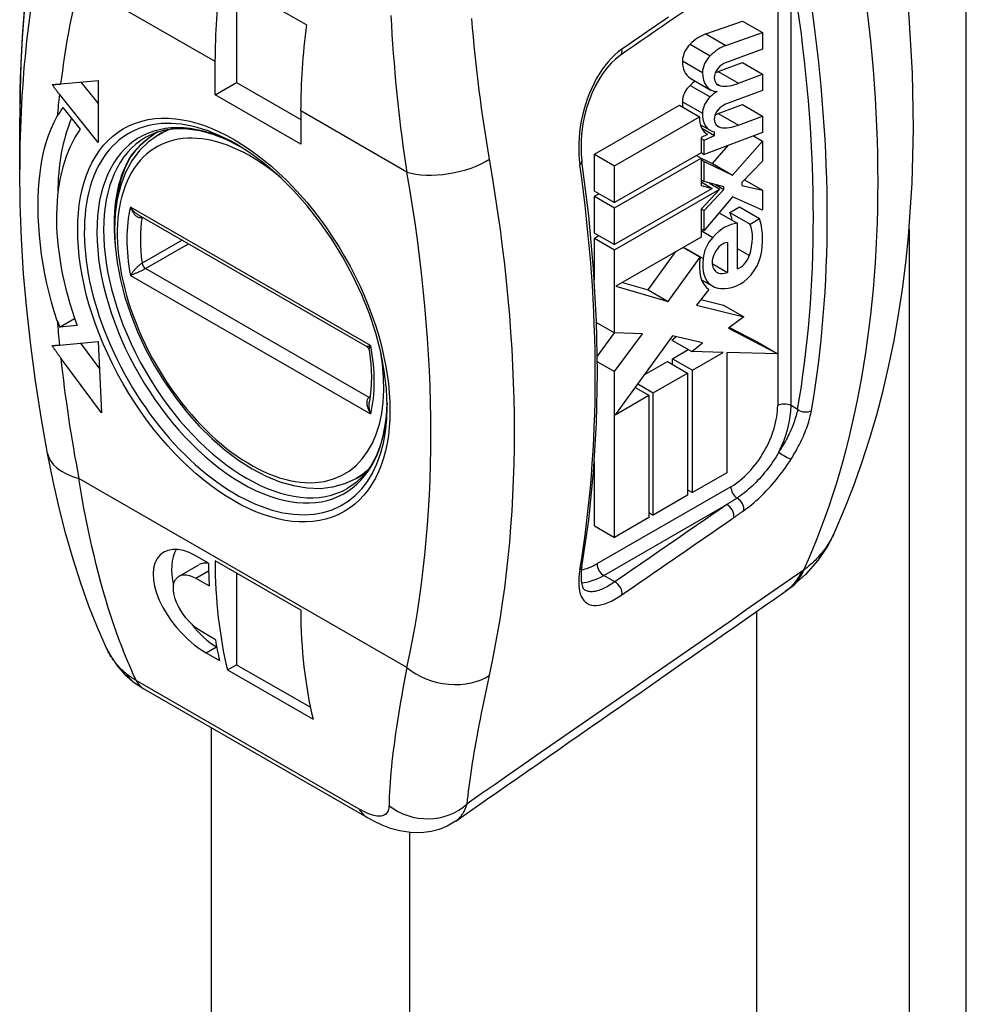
# Model space of a CAD drawing. Header units: inches. Extents: x 5.1 to 81, y 4.4 to 51.
# Tile 46 of 56: x 76.3 to 77.2, y 24 to 25. Entities that reach past the tile are written whole.
import ezdxf

# ---------------------------------------------------------------- set-up
doc = ezdxf.new("R2010")
doc.units = ezdxf.units.IN
doc.header["$MEASUREMENT"] = 0
doc.layers.add('Visible Edges(ANSI)', color=7, linetype='Continuous', lineweight=25)
doc.layers.add('Visible Tangent Edges(ANSI)', color=7, linetype='Continuous', lineweight=25)

msp = doc.modelspace()

# ---------------------------------------------------------------- linework, layer by layer
at = {"layer": 'Visible Edges(ANSI)'}
for p, q in [((76.5517, 25), (76.4627, 25.0513)), ((76.4789, 25.042), (76.4789, 24.9399)), ((76.9669, 24.9905), (77.0051, 25.0039)), ((77.0051, 25.0039), (77.026, 24.9918)), ((76.9878, 24.9784), (77.026, 24.9918)), ((77.026, 24.9918), (77.026, 24.9748)), ((77.026, 24.9748), (76.9876, 24.9605)), ((76.4566, 24.9271), (76.4566, 24.9617)), ((76.98, 24.9513), (77.0051, 24.9606)), ((77.0051, 24.9606), (77.026, 24.9486)), ((76.9507, 24.9446), (76.9716, 24.9325)), ((76.98, 24.9513), (77.0009, 24.9393)), ((77.0009, 24.9393), (77.026, 24.9486)), ((77.026, 24.9486), (77.026, 24.9316)), ((76.2961, 24.9385), (76.335, 24.942)), ((76.3171, 24.9404), (76.335, 24.9182)), ((76.335, 24.942), (76.335, 24.8777)), ((76.4566, 24.9271), (76.4789, 24.9399)), ((76.4789, 24.9399), (76.5457, 24.9014)), ((76.9779, 24.939), (76.9822, 24.9365)), ((76.335, 24.8777), (76.2948, 24.9277)), ((76.5457, 24.8758), (76.4566, 24.9271)), ((77.026, 24.9316), (76.9876, 24.9173)), ((76.2983, 24.914), (76.3164, 24.8916)), ((76.8511, 24.8654), (76.9396, 24.9163)), ((76.9396, 24.9163), (76.9605, 24.9043)), ((76.98, 24.9076), (77.0051, 24.917)), ((77.0051, 24.917), (77.026, 24.9049)), ((76.2534, 24.8494), (76.2534, 24.9033)), ((76.5457, 24.9104), (76.5457, 24.8758)), ((76.872, 24.8533), (76.9605, 24.9043)), ((77.0009, 24.8956), (77.026, 24.9049)), ((77.026, 24.9049), (77.026, 24.8879)), ((76.3977, 24.8856), (76.4077, 24.8913)), ((76.9614, 24.8961), (76.9714, 24.8903)), ((76.9627, 24.8926), (76.9759, 24.885)), ((76.9689, 24.886), (76.962, 24.8828)), ((76.962, 24.8828), (76.962, 24.8669)), ((76.962, 24.8818), (76.9652, 24.88)), ((77.026, 24.8879), (76.9652, 24.8653)), ((76.9652, 24.88), (76.9759, 24.885)), ((76.9679, 24.8866), (76.9689, 24.886)), ((76.9759, 24.885), (76.9759, 24.8888)), ((77.0166, 24.8845), (77.026, 24.8791)), ((76.9652, 24.8653), (76.9652, 24.88)), ((76.9738, 24.8557), (76.9907, 24.8748)), ((76.9947, 24.8437), (77.026, 24.8791)), ((77.026, 24.8791), (77.026, 24.8582)), ((76.8511, 24.8654), (76.872, 24.8533)), ((76.8511, 24.8271), (76.8511, 24.8654)), ((76.962, 24.8669), (76.872, 24.8151)), ((76.872, 24.8097), (76.962, 24.8615)), ((76.9573, 24.8642), (76.962, 24.8615)), ((76.962, 24.8672), (76.9652, 24.8653)), ((76.962, 24.8615), (76.962, 24.833)), ((76.962, 24.8614), (76.9738, 24.8557)), ((76.872, 24.8151), (76.872, 24.8533)), ((76.962, 24.8598), (76.9652, 24.858)), ((76.9652, 24.8369), (76.9652, 24.858)), ((76.9652, 24.858), (76.9947, 24.8437)), ((76.9738, 24.8557), (76.9947, 24.8437)), ((77.026, 24.8582), (77.0043, 24.836)), ((76.9735, 24.8299), (76.872, 24.7715)), ((76.962, 24.8387), (76.9652, 24.8369)), ((76.962, 24.8366), (76.9735, 24.8299)), ((76.962, 24.833), (76.9735, 24.8299)), ((76.9856, 24.8315), (76.9652, 24.8369)), ((76.971, 24.8354), (76.9817, 24.8292)), ((76.977, 24.8338), (76.9856, 24.8288)), ((76.9856, 24.8288), (76.9856, 24.8315)), ((77.0043, 24.836), (77.0043, 24.833)), ((77.0043, 24.833), (77.026, 24.8281)), ((77.0071, 24.8389), (77.026, 24.8281)), ((76.8511, 24.8271), (76.872, 24.8151)), ((76.8511, 24.8217), (76.8558, 24.8244)), ((76.8511, 24.8217), (76.872, 24.8097)), ((76.8511, 24.7835), (76.8511, 24.8217)), ((76.872, 24.766), (76.9817, 24.8292)), ((76.9817, 24.8292), (76.962, 24.8082)), ((76.9652, 24.807), (76.9856, 24.8288)), ((76.9949, 24.821), (76.9652, 24.7861)), ((77.026, 24.8072), (76.9949, 24.821)), ((77.026, 24.8281), (77.026, 24.8072)), ((76.872, 24.7715), (76.872, 24.8097)), ((76.9921, 24.8048), (77.0021, 24.8106)), ((77.0021, 24.8106), (77.023, 24.7985)), ((76.3766, 24.8024), (76.6145, 24.6654)), ((76.962, 24.8082), (76.962, 24.7793)), ((76.9623, 24.8086), (76.9652, 24.807)), ((76.9652, 24.7861), (76.9652, 24.807)), ((76.9808, 24.8044), (76.9996, 24.7936)), ((76.9921, 24.8048), (77.013, 24.7928)), ((76.9996, 24.7936), (76.9996, 24.7464)), ((77.013, 24.7928), (77.023, 24.7985)), ((76.8511, 24.7835), (76.872, 24.7715)), ((76.8511, 24.7781), (76.8558, 24.7808)), ((76.962, 24.7793), (76.8734, 24.7282)), ((76.962, 24.7879), (76.9652, 24.7861)), ((76.8511, 24.7781), (76.872, 24.766)), ((76.8511, 24.735), (76.8511, 24.7781)), ((76.9434, 24.7685), (76.9612, 24.7583)), ((76.9437, 24.7687), (76.9642, 24.757)), ((76.9896, 24.7735), (76.9896, 24.7426)), ((76.872, 24.6799), (76.872, 24.766)), ((76.9071, 24.7245), (76.9358, 24.7642)), ((76.9279, 24.7125), (76.9612, 24.7583)), ((76.9735, 24.7519), (76.9896, 24.7426)), ((76.8734, 24.7282), (76.9279, 24.7125)), ((76.8803, 24.7322), (76.9071, 24.7245)), ((76.9625, 24.735), (76.9736, 24.7286)), ((76.9071, 24.7245), (76.9279, 24.7125)), ((76.9702, 24.7249), (76.9573, 24.7086)), ((76.9573, 24.7086), (77.0064, 24.6964)), ((76.9618, 24.7143), (76.9855, 24.7084)), ((76.9855, 24.7084), (77.0064, 24.6964)), ((76.2949, 24.6857), (76.3104, 24.6946)), ((76.313, 24.6873), (76.2949, 24.6857)), ((76.8534, 24.6906), (76.872, 24.6799)), ((77.0064, 24.6964), (76.9906, 24.6847)), ((76.8542, 24.6556), (76.8721, 24.6799)), ((76.9011, 24.6788), (76.872, 24.6799)), ((76.872, 24.6394), (76.9011, 24.6788)), ((76.9324, 24.6765), (76.8727, 24.5946)), ((76.9637, 24.6692), (76.9324, 24.6765)), ((76.9906, 24.6847), (77.042, 24.6579)), ((76.9915, 24.6854), (77.0211, 24.6699)), ((76.2948, 24.6671), (76.3349, 24.6707)), ((76.3165, 24.669), (76.3363, 24.6425)), ((76.3349, 24.6707), (76.3386, 24.5967)), ((76.9316, 24.6723), (76.9359, 24.6757)), ((76.9316, 24.6723), (76.9525, 24.6602)), ((76.9525, 24.6602), (76.9637, 24.6692)), ((77.0211, 24.6699), (77.042, 24.6579)), ((76.9323, 24.6529), (76.9487, 24.6624)), ((76.9852, 24.6594), (76.9525, 24.6602)), ((76.9532, 24.6409), (76.9852, 24.6594)), ((77.042, 24.6579), (76.9889, 24.6593)), ((76.9889, 24.6593), (76.9889, 24.5344)), ((76.3386, 24.5967), (76.2962, 24.6536)), ((76.8543, 24.6495), (76.872, 24.6394)), ((76.9029, 24.636), (76.9273, 24.6501)), ((76.9273, 24.6501), (76.9481, 24.638)), ((76.9323, 24.6529), (76.9532, 24.6409)), ((76.9323, 24.6472), (76.9323, 24.6529)), ((76.872, 24.4671), (76.872, 24.6394)), ((76.9124, 24.6174), (76.9481, 24.638)), ((76.9481, 24.638), (76.9481, 24.511)), ((76.9532, 24.5138), (76.9532, 24.6409)), ((76.8962, 24.6268), (76.9124, 24.6174)), ((76.8934, 24.623), (76.9077, 24.6148)), ((76.9124, 24.4904), (76.9124, 24.6174)), ((76.8727, 24.5946), (76.9077, 24.6148)), ((76.9077, 24.6148), (76.9077, 24.4877)), ((76.8511, 24.4791), (76.8511, 24.5455)), ((76.6033, 24.5285), (76.6133, 24.5343)), ((76.9889, 24.5344), (76.9532, 24.5138)), ((76.9481, 24.5167), (76.9532, 24.5138)), ((76.9481, 24.511), (76.9124, 24.4904)), ((76.9077, 24.4931), (76.9124, 24.4904)), ((76.9077, 24.4877), (76.872, 24.4671)), ((76.8511, 24.4791), (76.872, 24.4671)), ((76.4497, 24.4403), (76.4358, 24.4483)), ((76.5457, 24.3914), (76.4566, 24.4427)), ((76.4191, 24.4268), (76.4398, 24.4387)), ((76.4367, 24.4247), (76.4506, 24.4167)), ((76.4789, 24.4299), (76.4789, 24.3348)), ((77.0553, 24.4149), (77.0496, 24.4108)), ((77.0196, 24.3899), (77.0196, 22.7078)), ((76.4569, 24.3607), (76.443, 24.3688)), ((76.458, 24.3533), (76.4583, 24.3531)), ((76.4472, 24.3471), (76.4612, 24.3391)), ((76.4694, 24.3294), (76.4789, 24.3348)), ((76.4694, 24.3294), (76.5585, 24.2781)), ((76.4789, 24.3348), (76.5558, 24.2905)), ((76.3711, 24.3173), (76.3829, 24.3095)), ((76.6148, 24.1759), (76.3829, 24.3095))]:
    msp.add_line(p, q, dxfattribs=at)
at = {"layer": 'Visible Edges(ANSI)', "flags": 128}
for points in [[(77.1012, 24.4729), (77.1113, 24.4963), (77.1207, 24.5202), (77.1294, 24.5446), (77.1374, 24.5693), (77.1447, 24.5944), (77.1514, 24.6199), (77.1574, 24.6457), (77.1628, 24.6719), (77.1675, 24.6985), (77.1716, 24.7253), (77.1751, 24.7524), (77.1779, 24.7799), (77.1816, 24.8355), (77.183, 24.8922), (77.1819, 24.9498), (77.1784, 25.0082), (77.1726, 25.0673), (77.1646, 25.127), (77.1543, 25.1872), (77.1417, 25.2478), (77.127, 25.3086), (77.1102, 25.3697)], [(76.3286, 25.3144), (76.3195, 25.292), (76.3109, 25.269), (76.303, 25.2456), (76.2956, 25.2217), (76.2889, 25.1974), (76.2827, 25.1726), (76.2771, 25.1474), (76.2721, 25.1218), (76.2677, 25.0957), (76.2639, 25.0693), (76.2607, 25.0425), (76.258, 25.0153), (76.256, 24.9878), (76.2545, 24.96), (76.2537, 24.9318), (76.2534, 24.9033)], [(76.8779, 24.968), (76.8732, 24.9644), (76.8685, 24.96), (76.8639, 24.9549), (76.8596, 24.9491), (76.8556, 24.9428), (76.8519, 24.936), (76.8485, 24.9287), (76.8455, 24.9212), (76.843, 24.9133), (76.8409, 24.9053), (76.8392, 24.8971), (76.8381, 24.889), (76.8374, 24.881), (76.8372, 24.8731), (76.8375, 24.8654), (76.8382, 24.8582)], [(76.2872, 24.9379), (76.2876, 24.9379), (76.2879, 24.9379), (76.2883, 24.9379), (76.2887, 24.9379), (76.289, 24.9379), (76.2894, 24.938), (76.2898, 24.938), (76.2901, 24.938), (76.2905, 24.938), (76.2909, 24.9381), (76.2912, 24.9381), (76.2916, 24.9381), (76.292, 24.9381), (76.2923, 24.9382), (76.2927, 24.9382), (76.2931, 24.9382), (76.2935, 24.9382), (76.2938, 24.9383), (76.2942, 24.9383), (76.2946, 24.9383), (76.2949, 24.9384), (76.2953, 24.9384), (76.2957, 24.9384), (76.2961, 24.9385)], [(76.2948, 24.9277), (76.2945, 24.9281), (76.2941, 24.9285), (76.2938, 24.9289), (76.2935, 24.9293), (76.2932, 24.9297), (76.2929, 24.9301), (76.2925, 24.9305), (76.2922, 24.9309), (76.2919, 24.9314), (76.2916, 24.9318), (76.2913, 24.9322), (76.291, 24.9326), (76.2906, 24.933), (76.2903, 24.9335), (76.29, 24.9339), (76.2897, 24.9343), (76.2894, 24.9348), (76.2891, 24.9352), (76.2888, 24.9356), (76.2885, 24.9361), (76.2881, 24.9365), (76.2878, 24.937), (76.2875, 24.9374), (76.2872, 24.9379)], [(76.2925, 24.6924), (76.2894, 24.7019), (76.2865, 24.7116), (76.2839, 24.7214), (76.2816, 24.7312), (76.2795, 24.7412), (76.2777, 24.7512), (76.2762, 24.7612), (76.2749, 24.7713), (76.2739, 24.7813), (76.2732, 24.7912), (76.2727, 24.8008), (76.2725, 24.8103), (76.2726, 24.8196), (76.273, 24.8286), (76.2736, 24.8374), (76.2745, 24.846), (76.2756, 24.8544), (76.2771, 24.8624), (76.2789, 24.8702), (76.2809, 24.8777), (76.2833, 24.8849), (76.286, 24.8919), (76.2891, 24.8986), (76.2925, 24.905)], [(76.3845, 24.8833), (76.394, 24.8878), (76.4045, 24.8908), (76.4158, 24.8922), (76.4279, 24.8919), (76.4407, 24.89), (76.4541, 24.8864), (76.4679, 24.881), (76.482, 24.8739)], [(76.3977, 24.8856), (76.3872, 24.8782), (76.3779, 24.8692), (76.37, 24.8585), (76.3635, 24.8465), (76.3585, 24.8332), (76.3548, 24.8188), (76.3527, 24.8034), (76.352, 24.7872), (76.3526, 24.7703), (76.3547, 24.7529), (76.3581, 24.735), (76.3628, 24.717), (76.3688, 24.6988), (76.376, 24.6808), (76.3843, 24.6629), (76.3937, 24.6455), (76.404, 24.6287), (76.4153, 24.6125), (76.4273, 24.5972), (76.44, 24.5829), (76.4533, 24.5698), (76.467, 24.5579), (76.481, 24.5474), (76.4953, 24.5383), (76.5097, 24.5308), (76.524, 24.525), (76.5383, 24.5209), (76.5523, 24.5186), (76.566, 24.5181), (76.5792, 24.5196), (76.5917, 24.5231), (76.6033, 24.5285)], [(76.3968, 24.8887), (76.3877, 24.8821), (76.3798, 24.8755), (76.3735, 24.869), (76.3691, 24.863)], [(76.6356, 24.6034), (76.6349, 24.6215), (76.6326, 24.6403), (76.6289, 24.6596), (76.6237, 24.6794), (76.6171, 24.6994), (76.6092, 24.7193), (76.6, 24.739), (76.5896, 24.7583), (76.5781, 24.777), (76.5657, 24.7949), (76.5524, 24.8117), (76.5385, 24.8275), (76.524, 24.8419), (76.5091, 24.8548), (76.4939, 24.8662), (76.4787, 24.8759)], [(76.3538, 24.8124), (76.3558, 24.8268), (76.3591, 24.8401), (76.3635, 24.8522), (76.3691, 24.863)], [(76.8382, 24.4367), (76.8453, 24.4851), (76.8503, 24.5349), (76.8533, 24.586), (76.8543, 24.6384), (76.8533, 24.6919), (76.8503, 24.7464), (76.8453, 24.8019), (76.8382, 24.8582)], [(76.2824, 24.5544), (76.2757, 24.5922), (76.2698, 24.6298), (76.2648, 24.6671), (76.2607, 24.7042), (76.2575, 24.741), (76.2552, 24.7775), (76.2538, 24.8136), (76.2534, 24.8494)], [(76.2871, 24.6666), (76.2874, 24.6666), (76.2877, 24.6666), (76.2881, 24.6666), (76.2884, 24.6666), (76.2887, 24.6666), (76.289, 24.6666), (76.2893, 24.6667), (76.2896, 24.6667), (76.2899, 24.6667), (76.2903, 24.6667), (76.2906, 24.6667), (76.2909, 24.6668), (76.2912, 24.6668), (76.2915, 24.6668), (76.2919, 24.6668), (76.2922, 24.6668), (76.2925, 24.6669), (76.2928, 24.6669), (76.2932, 24.6669), (76.2935, 24.6669), (76.2938, 24.667), (76.2941, 24.667), (76.2945, 24.667), (76.2948, 24.6671)], [(76.2962, 24.6536), (76.2958, 24.6541), (76.2954, 24.6546), (76.295, 24.6551), (76.2947, 24.6556), (76.2943, 24.6562), (76.2939, 24.6567), (76.2935, 24.6572), (76.2931, 24.6578), (76.2928, 24.6583), (76.2924, 24.6588), (76.292, 24.6594), (76.2916, 24.6599), (76.2912, 24.6605), (76.2909, 24.661), (76.2905, 24.6615), (76.2901, 24.6621), (76.2897, 24.6626), (76.2894, 24.6632), (76.289, 24.6638), (76.2886, 24.6643), (76.2882, 24.6649), (76.2879, 24.6654), (76.2875, 24.666), (76.2871, 24.6666)], [(76.6169, 24.662), (76.6161, 24.6639), (76.6145, 24.6654)], [(76.6169, 24.662), (76.6186, 24.6475), (76.6192, 24.6336), (76.6187, 24.6205), (76.6171, 24.6083)], [(76.6356, 24.6073), (76.6346, 24.5915), (76.6323, 24.5769), (76.6287, 24.5635), (76.624, 24.5515), (76.6181, 24.5409), (76.6112, 24.5318), (76.6034, 24.5242), (76.5947, 24.5182)], [(76.3436, 24.3521), (76.3342, 24.3733), (76.3254, 24.3957), (76.3169, 24.4195), (76.309, 24.4445), (76.3015, 24.4706), (76.2946, 24.4977), (76.2882, 24.5256), (76.2824, 24.5544)], [(77.1012, 24.4729), (77.0935, 24.458), (77.0835, 24.4431), (77.0707, 24.4284), (77.0553, 24.4149)], [(76.4358, 24.4483), (76.4298, 24.4513), (76.4238, 24.4534), (76.418, 24.4545), (76.4125, 24.4546), (76.4075, 24.4536), (76.4032, 24.4517), (76.3995, 24.4489), (76.3964, 24.4451), (76.3941, 24.4405), (76.3927, 24.4351), (76.3922, 24.4292), (76.3925, 24.4229), (76.3937, 24.4163), (76.3957, 24.4092), (76.3986, 24.4018), (76.4023, 24.3944), (76.4066, 24.3871), (76.4114, 24.3802), (76.4166, 24.3735), (76.4224, 24.3671), (76.4286, 24.361), (76.4349, 24.3556), (76.4412, 24.3509), (76.4472, 24.3471)], [(76.8382, 24.4367), (76.8375, 24.4311), (76.8372, 24.4261), (76.8374, 24.4219), (76.8379, 24.4184), (76.8387, 24.4158), (76.8396, 24.414), (76.8413, 24.4123)], [(76.443, 24.3688), (76.4396, 24.3709), (76.4362, 24.3735), (76.4328, 24.3765), (76.4294, 24.3799), (76.4263, 24.3835), (76.4235, 24.3872), (76.4209, 24.3911), (76.4186, 24.3952), (76.4166, 24.3993), (76.4151, 24.4034), (76.414, 24.4074), (76.4134, 24.4111), (76.4132, 24.4145), (76.4134, 24.4178), (76.4142, 24.4207), (76.4154, 24.4232), (76.417, 24.4252), (76.419, 24.4267), (76.4213, 24.4277), (76.424, 24.4282), (76.4269, 24.4282), (76.4301, 24.4275), (76.4334, 24.4263), (76.4367, 24.4247)], [(76.3436, 24.3521), (76.3487, 24.3425), (76.355, 24.3334), (76.3625, 24.3249), (76.3711, 24.3173)], [(76.7065, 24.1721), (76.6981, 24.1671), (76.6896, 24.1635), (76.6813, 24.1613), (76.6736, 24.1602), (76.6665, 24.1599), (76.66, 24.1602), (76.6488, 24.162), (76.6392, 24.1647), (76.6305, 24.168), (76.6225, 24.1718), (76.6148, 24.1759)]]:
    msp.add_lwpolyline(points, dxfattribs=at)
at = {"layer": 'Visible Edges(ANSI)'}
for centre, major_axis, ratio, start_param, end_param in [((76.916, 25.2263), (-0.3243, -0.5631), 0.578093, 5.333052, 5.495853), ((-2280.2165, 1160.1439), (3070.4068, -2.4125), 0.576301, 5.588057, 5.588116), ((77.0051, 25.175), (0.3243, 0.5631), 0.578093, 2.19146, 2.354261), ((76.9608, 24.9505), (0.0226, 0.0393), 0.578093, 0.591478, 1.10591), ((76.9544, 24.9692), (0.0083, 0.0143), 0.578093, 1.10591, 2.348655), ((76.9817, 24.9385), (0.0226, 0.0393), 0.578093, 0.591478, 1.10591), ((76.9752, 24.9571), (0.0083, 0.0143), 0.578093, 1.10591, 2.348655), ((76.97, 24.9781), (-0.0193, -0.0335), 0.578093, 5.490247, 6.283185), ((76.9824, 24.9494), (-0.00472, -0.00819), 0.578093, 4.33606, 5.602365), ((76.9852, 24.9436), (-0.0097, -0.0168), 0.578093, 3.750388, 4.33606), ((76.9909, 24.9661), (-0.0193, -0.0335), 0.578093, 5.490247, 6.612005), ((76.9897, 24.9545), (-0.0099, -0.0172), 0.578093, 5.602365, 6.501309), ((76.9883, 25.0151), (0.0365, 0.0635), 0.578093, 3.698302, 3.764935), ((76.9539, 24.9264), (0.008, 0.0138), 0.578093, 1.080045, 2.345144), ((76.96, 24.9069), (0.0226, 0.0393), 0.578093, 0.906052, 1.080045), ((77.0092, 25.0031), (-0.0365, -0.0635), 0.578093, 0.234705, 0.623342), ((76.9748, 24.9144), (0.008, 0.0138), 0.578093, 1.080045, 2.345144), ((76.9809, 24.8949), (0.0226, 0.0393), 0.578093, 0.846591, 1.080045), ((76.4761, 24.693), (-0.1449, 0.2516), 0.578093, 0.263733, 0.323023), ((76.9694, 24.9351), (0.0189, 0.0328), 0.578093, 2.345144, 2.53876), ((76.9824, 24.9062), (-0.00472, -0.00819), 0.578093, 4.336206, 5.601097), ((76.9852, 24.9003), (-0.0097, -0.0168), 0.578093, 3.750524, 4.336206), ((76.4983, 24.7058), (0.1449, -0.2516), 0.578093, 3.553686, 3.926806), ((76.9872, 24.9191), (-0.0189, -0.0328), 0.578093, 5.474827, 6.308913), ((76.9903, 24.9231), (-0.0189, -0.0328), 0.578093, 5.486737, 6.497871), ((76.9897, 24.9113), (-0.0099, -0.0172), 0.578093, 5.601097, 6.50115), ((76.989, 24.9718), (0.0365, 0.0635), 0.578093, 3.680798, 3.750524), ((76.4761, 24.693), (-0.1302, 0.226), 0.578093, 0.263733, 1.273186), ((77.0099, 24.9598), (-0.0365, -0.0635), 0.578093, 0.217964, 0.608932), ((76.9605, 24.7715), (0.0241, 0.0419), 0.578093, 5.639607, 5.889616), ((76.9869, 24.7531), (0.0222, 0.0385), 0.578093, 0.3673, 1.199629), ((76.9814, 24.7594), (0.0241, 0.0419), 0.578093, 5.053908, 5.889616), ((76.9584, 24.7381), (-0.0477, -0.0829), 0.578093, 2.206964, 2.656801), ((76.981, 24.765), (0.0119, 0.0207), 0.578093, 1.199629, 2.268394), ((76.9845, 24.7598), (0.0075, 0.013), 0.578093, 0.285255, 1.676465), ((76.997, 24.7694), (-0.0259, -0.045), 0.578093, 5.27034, 6.249461), ((76.9857, 24.7594), (0.0086, 0.0149), 0.578093, 1.676465, 2.6925), ((77.0026, 24.76), (0.0075, 0.0131), 0.578093, 3.637533, 5.053908), ((77.0036, 24.7563), (-0.0155, -0.0269), 0.578093, 0.723506, 2.206964), ((76.997, 24.7694), (-0.0235, -0.0408), 0.578093, 5.328451, 6.266738), ((76.9918, 24.7654), (-0.0132, -0.0229), 0.578093, 5.834093, 6.944434), ((77.0049, 24.7829), (-0.0313, -0.0543), 0.578093, 6.266738, 7.006692), ((76.4761, 24.693), (-0.1449, 0.2516), 0.578093, 1.25164, 1.277026), ((76.458, 24.4072), (-0.0329, 0.0571), 0.578093, 0.340595, 1.081734), ((76.916, 24.7113), (-0.3243, -0.5631), 0.578093, 5.503427, 5.732859), ((76.458, 24.4072), (-0.0182, 0.0316), 0.578093, 5.826244, 6.283185), ((76.9091, 24.7153), (0.3243, 0.5631), 0.578093, 2.373954, 2.419443), ((-695.7349, 403.145), (-1002.8533, 12.3363), 0.582636, 2.457156, 2.457692), ((77.0051, 24.66), (0.3243, 0.5631), 0.578093, 2.361835, 2.591266), ((76.458, 24.4072), (0.0329, -0.0571), 0.578093, 4.916461, 5.499721), ((76.9091, 24.7153), (0.3243, 0.5631), 0.578093, 2.532433, 2.578818)]:
    msp.add_ellipse(centre, major_axis=major_axis, ratio=ratio, start_param=start_param, end_param=end_param, dxfattribs=at)
at = {"layer": 'Visible Tangent Edges(ANSI)'}
for p, q in [((77.2379, 22.8512), (77.2379, 35.7946)), ((76.4566, 24.9617), (76.3149, 25.0433)), ((77.0418, 25.0226), (77.0418, 24.658)), ((77.0557, 24.6041), (77.0557, 25.0226)), ((76.9669, 24.9905), (76.9878, 24.9784)), ((76.9506, 24.9799), (76.9715, 24.9678)), ((76.9427, 24.9625), (76.9635, 24.9505)), ((76.9506, 24.937), (76.9715, 24.925)), ((76.9427, 24.92), (76.9635, 24.908)), ((76.6561, 24.8468), (76.5457, 24.9104)), ((76.98, 24.9076), (77.0009, 24.8956)), ((76.9779, 24.8957), (76.9822, 24.8932)), ((76.6184, 24.6666), (76.3685, 24.8105)), ((76.3807, 24.8), (76.3807, 24.8001)), ((76.962, 24.786), (76.9742, 24.7789)), ((77.1785, 24.7876), (77.1785, 22.837)), ((76.4223, 24.7761), (76.3807, 24.7521)), ((76.3842, 24.7467), (76.4288, 24.7724)), ((76.9996, 24.7676), (77.0123, 24.7603)), ((76.3685, 24.7394), (76.6184, 24.5955)), ((76.6169, 24.6127), (76.3842, 24.7467)), ((76.9625, 24.735), (76.9731, 24.7289)), ((77.0418, 24.6579), (77.0418, 24.6041)), ((76.6179, 24.6133), (76.6169, 24.6127)), ((77.0625, 24.6002), (77.0557, 24.6041)), ((76.6561, 24.3318), (76.3149, 24.5283)), ((76.993, 24.5198), (76.8538, 24.4396)), ((76.8608, 24.4276), (76.9887, 24.5012)), ((76.4367, 24.4247), (76.4499, 24.4323)), ((76.8723, 24.4209), (76.8608, 24.4276)), ((76.4472, 24.3471), (76.458, 24.3533)), ((76.6065, 24.1848), (76.3746, 24.3184)), ((76.4525, 24.2694), (76.4525, 22.5001)), ((76.659, 22.5001), (76.659, 24.1603))]:
    msp.add_line(p, q, dxfattribs=at)
at = {"layer": 'Visible Tangent Edges(ANSI)', "flags": 128}
for points in [[(76.6395, 25.0097), (76.64, 24.9998), (76.6406, 24.9898), (76.6412, 24.98), (76.6419, 24.9701), (76.6427, 24.9603), (76.6435, 24.9506), (76.6443, 24.9408), (76.6452, 24.9312), (76.6462, 24.9216), (76.6472, 24.912), (76.6483, 24.9025), (76.6495, 24.893), (76.6507, 24.8836), (76.6519, 24.8743), (76.6533, 24.8651), (76.6546, 24.8559), (76.6561, 24.8468)], [(76.742, 24.8602), (76.7405, 24.8689), (76.7391, 24.8777), (76.7377, 24.8865), (76.7363, 24.8954), (76.735, 24.9044), (76.7337, 24.9134), (76.7325, 24.9225), (76.7313, 24.9317), (76.7302, 24.9409), (76.7291, 24.9501), (76.7281, 24.9594), (76.7271, 24.9687), (76.7261, 24.978), (76.7252, 24.9874), (76.7244, 24.9969), (76.7236, 25.0064)], [(76.9282, 25.008), (76.9233, 25.0046), (76.9185, 25.0013), (76.9136, 24.9979), (76.9088, 24.9946), (76.9039, 24.9912), (76.8991, 24.9879), (76.8942, 24.9846), (76.8894, 24.9812), (76.8845, 24.9779), (76.8797, 24.9745)], [(76.8797, 24.9745), (76.8759, 24.9717), (76.8723, 24.9686), (76.8688, 24.9652), (76.8654, 24.9614), (76.8621, 24.9574), (76.8589, 24.9531), (76.8559, 24.9485), (76.8531, 24.9437), (76.8504, 24.9387), (76.848, 24.9335), (76.8457, 24.9282), (76.8436, 24.9227), (76.8418, 24.9171), (76.8401, 24.9114), (76.8387, 24.9056), (76.8374, 24.8998), (76.8364, 24.894), (76.8357, 24.8881), (76.8351, 24.8824), (76.8348, 24.8766), (76.8348, 24.8709), (76.8349, 24.8654), (76.8353, 24.8599), (76.8359, 24.8546)], [(76.3967, 24.8887), (76.3951, 24.8876), (76.3935, 24.8865), (76.392, 24.8854), (76.3905, 24.8843), (76.389, 24.8831), (76.3875, 24.882), (76.386, 24.8809), (76.3846, 24.8797), (76.3833, 24.8786), (76.3819, 24.8775), (76.3806, 24.8763), (76.3794, 24.8752), (76.3781, 24.8741), (76.377, 24.8729), (76.3758, 24.8718), (76.3748, 24.8707), (76.3737, 24.8696), (76.3727, 24.8684), (76.3718, 24.8673), (76.3709, 24.8662), (76.3701, 24.8651), (76.3693, 24.864), (76.3686, 24.863), (76.3679, 24.8619)], [(76.3766, 24.8024), (76.3762, 24.8026), (76.3758, 24.8029), (76.3755, 24.8032), (76.3751, 24.8034), (76.3747, 24.8037), (76.3743, 24.804), (76.374, 24.8043), (76.3736, 24.8046), (76.3732, 24.8049), (76.3729, 24.8052), (76.3725, 24.8056), (76.3722, 24.8059), (76.3718, 24.8063), (76.3715, 24.8066), (76.3712, 24.807), (76.3708, 24.8073), (76.3705, 24.8077), (76.3702, 24.8081), (76.3699, 24.8085), (76.3696, 24.8089), (76.3693, 24.8093), (76.369, 24.8097), (76.3688, 24.8101), (76.3685, 24.8105)], [(76.3685, 24.8105), (76.3688, 24.8097), (76.3691, 24.8089), (76.3695, 24.8081), (76.3699, 24.8073), (76.3703, 24.8065), (76.3707, 24.8058), (76.3711, 24.8051), (76.3716, 24.8044), (76.3721, 24.8037), (76.3726, 24.8031), (76.3731, 24.8025), (76.3736, 24.802), (76.3742, 24.8015), (76.3748, 24.801), (76.3753, 24.8006), (76.3759, 24.8002), (76.3765, 24.8), (76.3772, 24.7997), (76.3778, 24.7996), (76.3784, 24.7995), (76.379, 24.7995), (76.3796, 24.7996), (76.3802, 24.7998), (76.3807, 24.8)], [(76.3807, 24.7521), (76.3802, 24.7518), (76.3796, 24.7514), (76.379, 24.751), (76.3784, 24.7505), (76.3778, 24.75), (76.3772, 24.7495), (76.3765, 24.749), (76.3759, 24.7484), (76.3753, 24.7479), (76.3748, 24.7473), (76.3742, 24.7467), (76.3736, 24.7461), (76.3731, 24.7455), (76.3726, 24.7449), (76.3721, 24.7444), (76.3716, 24.7438), (76.3711, 24.7432), (76.3707, 24.7426), (76.3703, 24.7421), (76.3699, 24.7415), (76.3695, 24.741), (76.3691, 24.7404), (76.3688, 24.7399), (76.3685, 24.7394)], [(76.3685, 24.7394), (76.369, 24.7396), (76.3695, 24.7398), (76.3701, 24.7401), (76.3707, 24.7403), (76.3713, 24.7406), (76.3719, 24.7408), (76.3725, 24.7411), (76.3732, 24.7414), (76.3738, 24.7417), (76.3745, 24.742), (76.3752, 24.7423), (76.3759, 24.7426), (76.3766, 24.7429), (76.3774, 24.7433), (76.3781, 24.7436), (76.3788, 24.744), (76.3796, 24.7443), (76.3803, 24.7447), (76.381, 24.745), (76.3817, 24.7454), (76.3824, 24.7457), (76.383, 24.7461), (76.3836, 24.7464), (76.3842, 24.7467)], [(76.6184, 24.6666), (76.6182, 24.6664), (76.6179, 24.6663), (76.6177, 24.6663), (76.6174, 24.6662), (76.6172, 24.6661), (76.617, 24.666), (76.6168, 24.6659), (76.6166, 24.6658), (76.6164, 24.6658), (76.6162, 24.6657), (76.616, 24.6657), (76.6158, 24.6656), (76.6156, 24.6656), (76.6155, 24.6655), (76.6153, 24.6655), (76.6152, 24.6655), (76.6151, 24.6654), (76.615, 24.6654), (76.6148, 24.6654), (76.6148, 24.6654), (76.6147, 24.6654), (76.6146, 24.6654), (76.6145, 24.6654), (76.6145, 24.6654)], [(76.6169, 24.662), (76.6169, 24.6621), (76.6168, 24.6622), (76.6168, 24.6624), (76.6169, 24.6625), (76.6169, 24.6627), (76.6169, 24.6628), (76.6169, 24.663), (76.617, 24.6632), (76.617, 24.6633), (76.6171, 24.6635), (76.6171, 24.6637), (76.6172, 24.6639), (76.6173, 24.6641), (76.6173, 24.6643), (76.6174, 24.6645), (76.6175, 24.6647), (76.6176, 24.6649), (76.6177, 24.6652), (76.6178, 24.6654), (76.6179, 24.6656), (76.618, 24.6658), (76.6182, 24.6661), (76.6183, 24.6663), (76.6184, 24.6666)], [(76.6169, 24.6127), (76.6164, 24.6123), (76.6159, 24.6119), (76.6156, 24.6115), (76.6152, 24.6109), (76.6149, 24.6103), (76.6147, 24.6097), (76.6146, 24.609), (76.6145, 24.6083), (76.6144, 24.6075), (76.6144, 24.6068), (76.6145, 24.606), (76.6146, 24.6052), (76.6147, 24.6044), (76.6149, 24.6036), (76.6151, 24.6027), (76.6154, 24.6019), (76.6156, 24.6011), (76.616, 24.6003), (76.6163, 24.5995), (76.6167, 24.5986), (76.6171, 24.5978), (76.6175, 24.597), (76.618, 24.5963), (76.6184, 24.5955)], [(76.6184, 24.5955), (76.6183, 24.596), (76.6181, 24.5965), (76.618, 24.597), (76.6178, 24.5976), (76.6177, 24.5981), (76.6176, 24.5986), (76.6174, 24.5992), (76.6173, 24.5997), (76.6172, 24.6002), (76.6171, 24.6008), (76.6171, 24.6013), (76.617, 24.6019), (76.6169, 24.6024), (76.6169, 24.603), (76.6169, 24.6035), (76.6169, 24.6041), (76.6168, 24.6046), (76.6168, 24.6051), (76.6169, 24.6057), (76.6169, 24.6062), (76.6169, 24.6067), (76.617, 24.6073), (76.6171, 24.6078), (76.6171, 24.6083)], [(77.0625, 24.6002), (77.0622, 24.5985), (77.0618, 24.5969), (77.0613, 24.5951), (77.0608, 24.5934), (77.0603, 24.5916), (77.0597, 24.5898), (77.0591, 24.588), (77.0585, 24.5862), (77.0578, 24.5843), (77.057, 24.5825), (77.0563, 24.5806), (77.0555, 24.5787), (77.0546, 24.5768), (77.0537, 24.5749), (77.0528, 24.573), (77.0518, 24.5711), (77.0508, 24.5692), (77.0498, 24.5673), (77.0487, 24.5654), (77.0476, 24.5634), (77.0465, 24.5615), (77.0453, 24.5596), (77.0441, 24.5577), (77.0429, 24.5557)], [(77.0556, 24.5484), (77.057, 24.5506), (77.0583, 24.5528), (77.0596, 24.555), (77.0608, 24.5572), (77.062, 24.5594), (77.0632, 24.5615), (77.0644, 24.5637), (77.0655, 24.5659), (77.0665, 24.5681), (77.0675, 24.5703), (77.0685, 24.5725), (77.0694, 24.5746), (77.0703, 24.5768), (77.0711, 24.5789), (77.0719, 24.581), (77.0727, 24.5831), (77.0734, 24.5852), (77.074, 24.5873), (77.0746, 24.5894), (77.0752, 24.5914), (77.0757, 24.5934), (77.0761, 24.5954), (77.0765, 24.5973), (77.0769, 24.5992)], [(77.0429, 24.5557), (77.0415, 24.5533), (77.04, 24.5508), (77.0384, 24.5484), (77.0368, 24.546), (77.0352, 24.5436), (77.0335, 24.5413), (77.0318, 24.539), (77.03, 24.5367), (77.0282, 24.5345), (77.0264, 24.5323), (77.0246, 24.5302), (77.0227, 24.5281), (77.0208, 24.5261), (77.0189, 24.5241), (77.017, 24.5222), (77.0151, 24.5203), (77.0131, 24.5186), (77.0112, 24.5168), (77.0092, 24.5152), (77.0073, 24.5136), (77.0053, 24.5121), (77.0034, 24.5107), (77.0014, 24.5093), (76.9995, 24.508)], [(77.0063, 24.4948), (77.0084, 24.4963), (77.0105, 24.4979), (77.0127, 24.4996), (77.0148, 24.5013), (77.017, 24.5031), (77.0191, 24.505), (77.0213, 24.507), (77.0234, 24.509), (77.0256, 24.5111), (77.0278, 24.5132), (77.0299, 24.5155), (77.032, 24.5177), (77.0342, 24.5201), (77.0363, 24.5224), (77.0383, 24.5249), (77.0404, 24.5273), (77.0424, 24.5299), (77.0444, 24.5324), (77.0464, 24.535), (77.0484, 24.5377), (77.0502, 24.5403), (77.0521, 24.543), (77.0539, 24.5457), (77.0556, 24.5484)], [(76.3746, 24.3184), (76.3715, 24.325), (76.3685, 24.3318), (76.3654, 24.3389), (76.3625, 24.3461), (76.3595, 24.3536), (76.3566, 24.3613), (76.3538, 24.3692), (76.351, 24.3773), (76.3482, 24.3856), (76.3455, 24.394), (76.3429, 24.4027), (76.3403, 24.4115), (76.3378, 24.4204), (76.3353, 24.4296), (76.333, 24.4388), (76.3307, 24.4483), (76.3284, 24.4578), (76.3263, 24.4675), (76.3242, 24.4774), (76.3222, 24.4873), (76.3202, 24.4974), (76.3184, 24.5076), (76.3166, 24.5179), (76.3149, 24.5283)], [(76.9995, 24.508), (76.999, 24.5077), (76.9986, 24.5075), (76.9981, 24.5072), (76.9977, 24.5069), (76.9973, 24.5066), (76.9968, 24.5063), (76.9964, 24.506), (76.9959, 24.5057), (76.9955, 24.5055), (76.995, 24.5052), (76.9946, 24.5049), (76.9941, 24.5046), (76.9937, 24.5043), (76.9932, 24.504), (76.9928, 24.5038), (76.9923, 24.5035), (76.9919, 24.5032), (76.9914, 24.5029), (76.991, 24.5026), (76.9905, 24.5024), (76.9901, 24.5021), (76.9896, 24.5018), (76.9892, 24.5015), (76.9887, 24.5012)], [(76.9887, 24.5012), (76.9839, 24.4979), (76.979, 24.4945), (76.9742, 24.4912), (76.9693, 24.4878), (76.9645, 24.4845), (76.9596, 24.4811), (76.9548, 24.4778), (76.9499, 24.4745), (76.9451, 24.4711), (76.9402, 24.4678), (76.9354, 24.4644), (76.9305, 24.4611), (76.9257, 24.4577), (76.9208, 24.4544), (76.916, 24.451), (76.9111, 24.4477), (76.9063, 24.4443), (76.9014, 24.441), (76.8966, 24.4376), (76.8917, 24.4343), (76.8869, 24.431), (76.882, 24.4276), (76.8772, 24.4243), (76.8723, 24.4209)], [(76.9961, 24.4877), (76.9965, 24.488), (76.9969, 24.4883), (76.9974, 24.4886), (76.9978, 24.4889), (76.9982, 24.4892), (76.9986, 24.4895), (76.9991, 24.4898), (76.9995, 24.4901), (76.9999, 24.4904), (77.0003, 24.4907), (77.0008, 24.491), (77.0012, 24.4913), (77.0016, 24.4916), (77.0021, 24.4919), (77.0025, 24.4922), (77.0029, 24.4925), (77.0033, 24.4928), (77.0038, 24.493), (77.0042, 24.4933), (77.0046, 24.4936), (77.005, 24.4939), (77.0055, 24.4942), (77.0059, 24.4945), (77.0063, 24.4948)], [(76.8797, 24.4074), (76.8845, 24.4108), (76.8894, 24.4141), (76.8942, 24.4175), (76.8991, 24.4208), (76.9039, 24.4242), (76.9088, 24.4275), (76.9136, 24.4309), (76.9185, 24.4342), (76.9233, 24.4375), (76.9282, 24.4409), (76.933, 24.4442), (76.9379, 24.4476), (76.9427, 24.4509), (76.9476, 24.4543), (76.9524, 24.4576), (76.9573, 24.461), (76.9621, 24.4643), (76.967, 24.4677), (76.9718, 24.471), (76.9767, 24.4743), (76.9815, 24.4777), (76.9864, 24.481), (76.9912, 24.4844), (76.9961, 24.4877)], [(77.1011, 24.4729), (77.1002, 24.4709), (77.0993, 24.4691), (77.0983, 24.4672), (77.0973, 24.4653), (77.0963, 24.4635), (77.0952, 24.4617), (77.094, 24.4599), (77.0929, 24.4581), (77.0917, 24.4563), (77.0904, 24.4546), (77.0891, 24.4529), (77.0878, 24.4512), (77.0864, 24.4496), (77.085, 24.4479), (77.0836, 24.4463), (77.0821, 24.4448), (77.0806, 24.4432), (77.0791, 24.4417), (77.0775, 24.4402), (77.0759, 24.4388), (77.0742, 24.4374), (77.0725, 24.436), (77.0708, 24.4346), (77.069, 24.4333)], [(77.0672, 24.432), (77.0527, 24.4219), (77.0381, 24.4118), (77.0236, 24.4018), (77.0091, 24.3917), (76.9946, 24.3816), (76.9801, 24.3715), (76.9656, 24.3615), (76.9511, 24.3514), (76.9366, 24.3413), (76.9221, 24.3313), (76.9075, 24.3212), (76.893, 24.3111), (76.8785, 24.301), (76.864, 24.291), (76.8495, 24.2809), (76.835, 24.2708), (76.8204, 24.2608), (76.8059, 24.2507), (76.7914, 24.2406), (76.7769, 24.2306), (76.7624, 24.2205), (76.7479, 24.2104), (76.7333, 24.2004), (76.7188, 24.1903)], [(76.8359, 24.4334), (76.8353, 24.4291), (76.8349, 24.4251), (76.8348, 24.4212), (76.8348, 24.4176), (76.8351, 24.4142), (76.8357, 24.4111), (76.8364, 24.4083), (76.8374, 24.4058), (76.8387, 24.4035), (76.8401, 24.4015), (76.8418, 24.3999), (76.8436, 24.3986), (76.8457, 24.3975), (76.848, 24.3968), (76.8504, 24.3964), (76.8531, 24.3964), (76.8559, 24.3967), (76.8589, 24.3973), (76.8621, 24.3982), (76.8654, 24.3994), (76.8688, 24.401), (76.8723, 24.4028), (76.8759, 24.405), (76.8797, 24.4074)], [(77.069, 24.4333), (77.0689, 24.4332), (77.0689, 24.4332), (77.0688, 24.4331), (77.0687, 24.4331), (77.0686, 24.433), (77.0685, 24.433), (77.0685, 24.4329), (77.0684, 24.4328), (77.0683, 24.4328), (77.0682, 24.4327), (77.0682, 24.4327), (77.0681, 24.4326), (77.068, 24.4326), (77.0679, 24.4325), (77.0679, 24.4324), (77.0678, 24.4324), (77.0677, 24.4323), (77.0676, 24.4323), (77.0675, 24.4322), (77.0675, 24.4322), (77.0674, 24.4321), (77.0673, 24.4321), (77.0672, 24.432), (77.0672, 24.432)], [(76.8723, 24.4209), (76.8707, 24.4198), (76.8691, 24.4187), (76.8675, 24.4177), (76.8659, 24.4168), (76.8644, 24.4159), (76.8628, 24.4151), (76.8614, 24.4144), (76.8599, 24.4137), (76.8585, 24.4131), (76.857, 24.4125), (76.8557, 24.412), (76.8543, 24.4116), (76.853, 24.4113), (76.8518, 24.411), (76.8505, 24.4109), (76.8493, 24.4107), (76.8482, 24.4107), (76.8471, 24.4107), (76.846, 24.4108), (76.845, 24.411), (76.844, 24.4112), (76.843, 24.4115), (76.8421, 24.4119), (76.8413, 24.4123)], [(76.3641, 24.3256), (76.3631, 24.3265), (76.362, 24.3274), (76.361, 24.3283), (76.36, 24.3292), (76.359, 24.3302), (76.358, 24.3312), (76.357, 24.3322), (76.356, 24.3332), (76.3551, 24.3343), (76.3542, 24.3354), (76.3533, 24.3364), (76.3524, 24.3376), (76.3516, 24.3387), (76.3507, 24.3398), (76.3499, 24.341), (76.3491, 24.3422), (76.3483, 24.3433), (76.3476, 24.3445), (76.3469, 24.3458), (76.3462, 24.347), (76.3455, 24.3483), (76.3448, 24.3495), (76.3442, 24.3508), (76.3436, 24.3521)], [(76.6561, 24.3318), (76.6546, 24.3245), (76.6533, 24.3173), (76.6519, 24.3102), (76.6507, 24.3032), (76.6495, 24.2963), (76.6483, 24.2896), (76.6472, 24.2829), (76.6462, 24.2764), (76.6452, 24.27), (76.6443, 24.2637), (76.6435, 24.2576), (76.6427, 24.2515), (76.6419, 24.2456), (76.6412, 24.2398), (76.6406, 24.2341), (76.64, 24.2286), (76.6395, 24.2231), (76.6391, 24.2178), (76.6386, 24.2126), (76.6383, 24.2076), (76.638, 24.2027), (76.6378, 24.1979), (76.6376, 24.1932), (76.6375, 24.1886)], [(76.3746, 24.3184), (76.3741, 24.3186), (76.3736, 24.3189), (76.3732, 24.3192), (76.3727, 24.3195), (76.3723, 24.3198), (76.3718, 24.3201), (76.3714, 24.3203), (76.3709, 24.3206), (76.3705, 24.3209), (76.37, 24.3212), (76.3696, 24.3215), (76.3692, 24.3218), (76.3687, 24.3221), (76.3683, 24.3224), (76.3679, 24.3227), (76.3674, 24.3231), (76.367, 24.3234), (76.3666, 24.3237), (76.3662, 24.324), (76.3658, 24.3243), (76.3654, 24.3246), (76.3649, 24.3249), (76.3645, 24.3253), (76.3641, 24.3256)], [(76.7188, 24.1903), (76.7192, 24.1945), (76.7197, 24.1989), (76.7202, 24.2033), (76.7208, 24.2079), (76.7214, 24.2126), (76.7221, 24.2175), (76.7228, 24.2224), (76.7236, 24.2275), (76.7244, 24.2327), (76.7252, 24.238), (76.7261, 24.2434), (76.7271, 24.2489), (76.7281, 24.2545), (76.7291, 24.2603), (76.7302, 24.2661), (76.7313, 24.2721), (76.7325, 24.2782), (76.7337, 24.2844), (76.735, 24.2908), (76.7363, 24.2972), (76.7377, 24.3037), (76.7391, 24.3104), (76.7405, 24.3171), (76.742, 24.3239)], [(76.6375, 24.1886), (76.6374, 24.187), (76.6372, 24.1856), (76.6369, 24.1842), (76.6365, 24.183), (76.636, 24.1818), (76.6354, 24.1808), (76.6346, 24.18), (76.6338, 24.1792), (76.6329, 24.1786), (76.6318, 24.1781), (76.6307, 24.1777), (76.6294, 24.1774), (76.6281, 24.1773), (76.6266, 24.1773), (76.625, 24.1775), (76.6233, 24.1778), (76.6216, 24.1782), (76.6197, 24.1787), (76.6177, 24.1794), (76.6156, 24.1802), (76.6134, 24.1812), (76.6112, 24.1823), (76.6089, 24.1835), (76.6065, 24.1848)], [(76.7065, 24.1721), (76.7073, 24.1726), (76.708, 24.1731), (76.7086, 24.1737), (76.7093, 24.1743), (76.71, 24.1749), (76.7106, 24.1755), (76.7112, 24.1762), (76.7118, 24.1768), (76.7124, 24.1775), (76.7129, 24.1782), (76.7135, 24.179), (76.714, 24.1797), (76.7145, 24.1805), (76.715, 24.1813), (76.7155, 24.1821), (76.7159, 24.1829), (76.7163, 24.1838), (76.7168, 24.1846), (76.7171, 24.1855), (76.7175, 24.1865), (76.7179, 24.1874), (76.7182, 24.1883), (76.7185, 24.1893), (76.7188, 24.1903)]]:
    msp.add_lwpolyline(points, dxfattribs=at)
at = {"layer": 'Visible Tangent Edges(ANSI)'}
for centre, major_axis, ratio, start_param, end_param in [((76.1354, 25.4186), (0.7133, -1.2387), 0.578093, 0.394209, 1.180455), ((77.2921, 24.3051), (-0.7331, 1.273), 0.578093, 0.411234, 0.787332), ((77.2453, 24.2782), (0.7, -1.2156), 0.578093, 3.687859, 3.928925), ((77.2208, 24.2641), (-0.6584, 1.1433), 0.578093, 0.546266, 0.65545), ((76.07, 25.381), (0.712, -1.2364), 0.578093, 0.606997, 0.967667), ((76.0775, 25.3853), (-0.7169, 1.2449), 0.578093, 3.74859, 4.109259), ((76.8723, 24.9761), (0.00559, -0.0081), 0.627617, 0, 0.976841), ((77.2208, 24.2641), (-0.6584, 1.1433), 0.578093, 0.666225, 0.688616), ((76.4781, 24.6941), (0.1112, -0.193), 0.578093, 2.354261, 7.070517), ((76.4846, 24.6979), (-0.1065, 0.185), 0.578093, 5.51725, 10.190713), ((76.4935, 24.703), (0.0978, -0.1699), 0.578093, 2.1256, 7.299178), ((76.5005, 24.7071), (-0.1028, 0.1785), 0.578093, 6.149189, 6.283185), ((76.4896, 24.7007), (0.1051, -0.1825), 0.578093, 3.141593, 6.283185), ((76.5004, 24.707), (-0.1051, 0.1825), 0.578093, 0.313138, 0.89923), ((76.3648, 24.8655), (0.00423, -0.00252), 0.776291, 5.873041, 6.283185), ((76.6978, 24.8709), (0.0582, 0.0103), 0.433501, 3.838049, 5.496112), ((75.721, 25.18), (-0.7389, 1.2831), 0.578093, 3.705559, 4.15229), ((76.8285, 24.8568), (0.00975, 0.00138), 0.465579, 5.511469, 6.283185), ((75.8131, 25.233), (0.7332, -1.2733), 0.578093, 0.611083, 0.963581), ((75.6756, 25.1539), (0.7096, -1.2322), 0.578093, 0.563966, 1.010698), ((76.4935, 24.703), (0.0908, -0.1577), 0.578093, 3.687778, 4.170071), ((76.5005, 24.7071), (-0.0858, 0.1491), 0.578093, 0.616049, 0.958615), ((76.3842, 24.7973), (0.0025, -0.00433), 0.578093, 3.75096, 3.757642), ((76.3842, 24.7508), (0.0025, -0.00433), 0.578093, 4.100207, 5.499721), ((77.2208, 24.2641), (-0.6584, 1.1433), 0.578093, 0.886048, 0.908439), ((76.4935, 24.703), (-0.0908, 0.1577), 0.578093, 3.687778, 4.170071), ((77.2208, 24.2641), (-0.6584, 1.1433), 0.578093, 0.920283, 1.028398), ((76.6169, 24.6168), (-0.0025, 0.00433), 0.578093, 2.358128, 2.614499), ((77.0487, 24.6001), (0.00984, 0), 0.575862, 0.785398, 2.356194), ((76.993, 24.5761), (-0.0344, -0.0597), 0.578093, 0.783464, 2.354261), ((77, 24.5721), (0.0393, 0.0682), 0.578093, 4.804662, 5.495853), ((77.0695, 24.6042), (-0.0097, 0.00168), 0.67021, 0.892943, 2.551006), ((76.3984, 24.5764), (-0.116, -0.022), 0.421198, 0, 0.691107), ((77.0483, 24.5537), (0.00832, -0.00526), 0.141019, 4.104229, 5.882522), ((76.5005, 24.7071), (0.1028, -0.1785), 0.578093, 0, 0.133996), ((77, 24.5158), (-0.00491, 0.00853), 0.578093, 0.787332, 2.285808), ((76.999, 24.5003), (0.00562, -0.00808), 0.623133, 0.494116, 2.234413), ((76.9887, 24.4932), (-0.00559, 0.0081), 0.627648, 3.638421, 5.450547), ((76.8285, 24.4384), (0.0097, -0.00164), 0.668302, 5.689735, 6.283185), ((76.8538, 24.4959), (-0.0344, -0.0597), 0.578093, 0.44624, 0.783464), ((76.8608, 24.4356), (-0.00491, 0.00853), 0.578093, 0.787332, 2.358128), ((76.9781, 24.5134), (0.0714, -0.1026), 0.630027, 0, 0.343861), ((76.98, 24.5147), (0.0753, -0.0998), 0.558409, 0, 0.3211), ((76.8608, 24.4919), (-0.0393, -0.0682), 0.578093, 0.353332, 0.783464), ((76.8723, 24.4129), (-0.00559, 0.0081), 0.627617, 3.641139, 5.450583), ((76.6978, 24.3559), (-0.0577, 0.0128), 0.689611, 0.924422, 2.582485), ((76.4073, 24.3641), (-0.0361, -0.0467), 0.655504, 6.005968, 6.283185), ((76.4124, 24.3606), (-0.0295, -0.0512), 0.578093, 5.934693, 6.283185), ((76.6765, 24.2282), (-0.0589, 0.0047), 0.906061, 0.919469, 2.441275), ((76.6443, 24.2271), (-0.0295, -0.0512), 0.578093, 5.934693, 6.283185)]:
    msp.add_ellipse(centre, major_axis=major_axis, ratio=ratio, start_param=start_param, end_param=end_param, dxfattribs=at)
msp.add_ellipse((76.4761, 24.693), major_axis=(0.1146, -0.1991), ratio=0.578093, dxfattribs=at)

doc.saveas('drawing.dxf')
